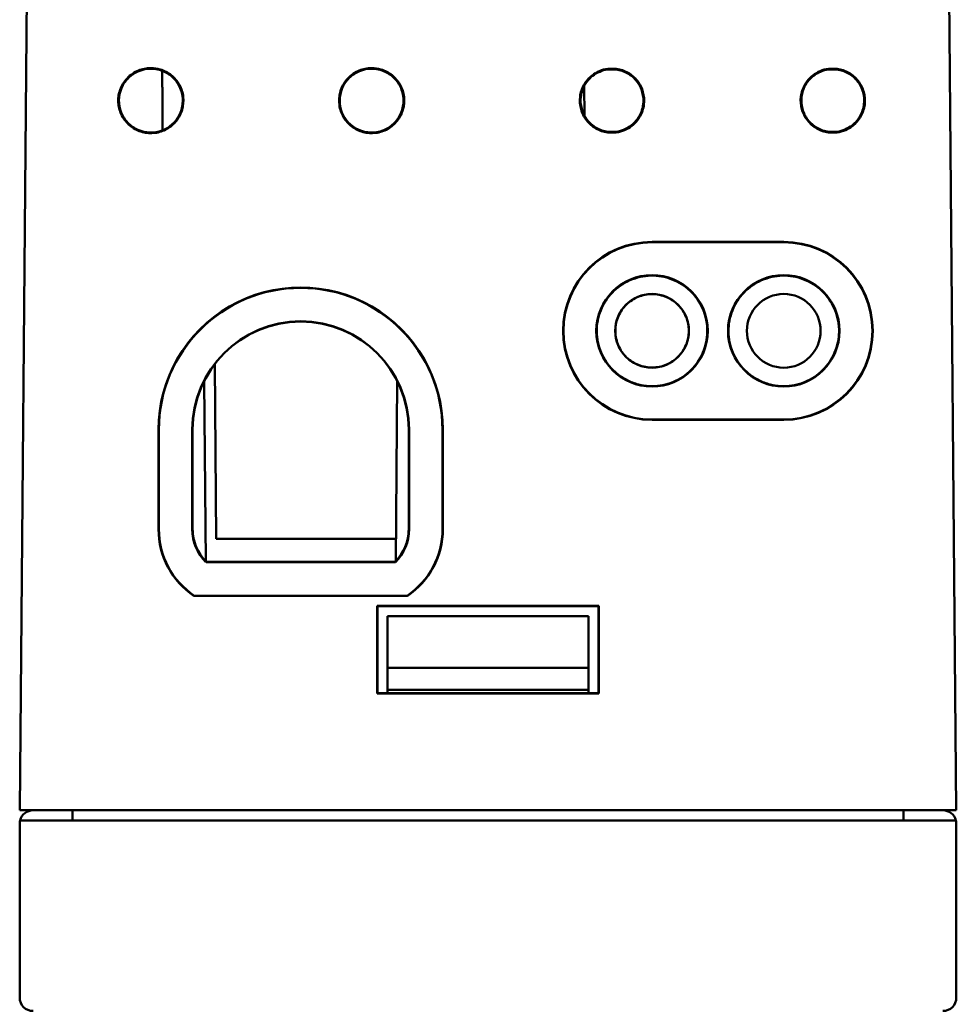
# Model space of a CAD drawing. Header units: inches. Extents: x 1.3 to 23.1, y 0.4 to 18.6.
# Tile 2 of 14: x 9.9 to 11.3, y 3.4 to 4.9. Entities that reach past the tile are written whole.
import ezdxf

# ---------------------------------------------------------------- set-up
doc = ezdxf.new("R2010")
doc.units = ezdxf.units.IN
doc.header["$LTSCALE"] = 0.8
doc.header["$MEASUREMENT"] = 0
doc.layers.add('Visible (ANSI)', color=7, linetype='Continuous', lineweight=50)

msp = doc.modelspace()

# ---------------------------------------------------------------- linework, layer by layer
at = {"layer": 'Visible (ANSI)'}
for p, q in [((9.8732, 5.5195), (9.8574, 3.7085)), ((11.2574, 3.7085), (11.2416, 5.5195)), ((10.7363, 4.8171), (10.7492, 4.8171)), ((10.7491, 4.816), (10.7364, 4.816)), ((11.0663, 4.8171), (11.0792, 4.8171)), ((11.0791, 4.816), (11.0664, 4.816)), ((10.7011, 4.7913), (10.7015, 4.747)), ((10.7492, 4.7219), (10.7363, 4.7219)), ((10.7364, 4.7229), (10.7491, 4.7229)), ((11.0792, 4.7219), (11.0663, 4.7219)), ((11.0664, 4.7229), (11.0791, 4.7229)), ((10.8026, 4.5583), (10.9995, 4.5583)), ((10.9995, 4.5578), (10.8026, 4.5578)), ((10.149, 4.3756), (10.1513, 4.1145)), ((10.1331, 4.3501), (10.1354, 4.0805)), ((10.4217, 4.3501), (10.4194, 4.0805)), ((10.8026, 4.2927), (10.9995, 4.2927)), ((10.9995, 4.2923), (10.8026, 4.2923)), ((10.0649, 4.1288), (10.0649, 4.2776)), ((10.0654, 4.2776), (10.0654, 4.1288)), ((10.1154, 4.2776), (10.1154, 4.1288)), ((10.1159, 4.2776), (10.1159, 4.1288)), ((10.1159, 4.1288), (10.1159, 4.2776)), ((10.4389, 4.1288), (10.4389, 4.2776)), ((10.4389, 4.2776), (10.4389, 4.1288)), ((10.4394, 4.1288), (10.4394, 4.2776)), ((10.4894, 4.1288), (10.4894, 4.2776)), ((10.4899, 4.2776), (10.4899, 4.1288)), ((10.1513, 4.1145), (10.4197, 4.1145)), ((10.1359, 4.0793), (10.4189, 4.0793)), ((10.1361, 4.0798), (10.4187, 4.0798)), ((10.4187, 4.0798), (10.1361, 4.0798)), ((10.1183, 4.0293), (10.1181, 4.0289)), ((10.4367, 4.0289), (10.1181, 4.0289)), ((10.1183, 4.0293), (10.4365, 4.0293)), ((10.4365, 4.0293), (10.4367, 4.0289)), ((10.3919, 4.014), (10.7229, 4.014)), ((10.3924, 4.0135), (10.3919, 4.014)), ((10.3919, 3.8829), (10.3919, 4.014)), ((10.3924, 4.0135), (10.3924, 3.8835)), ((10.7224, 4.0135), (10.3924, 4.0135)), ((10.7224, 4.0135), (10.7229, 4.014)), ((10.7224, 3.8835), (10.7224, 4.0135)), ((10.7229, 4.014), (10.7229, 3.8829)), ((10.4074, 3.9985), (10.7074, 3.9985)), ((10.4074, 3.9985), (10.4074, 3.9215)), ((10.7074, 3.9215), (10.7074, 3.9985)), ((10.4074, 3.9215), (10.7074, 3.9215)), ((10.4074, 3.9215), (10.4074, 3.8885)), ((10.7074, 3.8885), (10.7074, 3.9215)), ((10.4074, 3.8835), (10.4074, 3.8885)), ((10.7074, 3.8885), (10.4074, 3.8885)), ((10.7074, 3.8885), (10.7074, 3.8835)), ((10.3924, 3.8835), (10.3919, 3.8829)), ((10.7229, 3.8829), (10.3919, 3.8829)), ((10.3924, 3.8835), (10.7224, 3.8835)), ((10.7224, 3.8835), (10.7229, 3.8829)), ((9.9074, 3.7085), (9.8574, 3.7085)), ((9.9074, 3.7085), (11.2074, 3.7085)), ((9.9364, 3.7085), (9.9364, 3.6935)), ((11.1784, 3.7085), (11.1784, 3.6935)), ((11.2574, 3.7085), (11.2074, 3.7085)), ((9.8574, 3.6885), (9.8574, 3.4285)), ((11.2568, 3.6935), (9.858, 3.6935)), ((11.2574, 3.6885), (11.2574, 3.4285))]:
    msp.add_line(p, q, dxfattribs=at)
for centre, radius in [((10.8026, 4.4253), 0.0833), ((10.8026, 4.4253), 0.0828), ((10.9995, 4.4253), 0.0833), ((10.9995, 4.4253), 0.0828), ((10.8026, 4.4253), 0.0551), ((10.9995, 4.4253), 0.0551)]:
    msp.add_circle(centre, radius, dxfattribs=at)
for centre, radius, start, end in [((10.8026, 4.4253), 0.133, 90, 270), ((10.8026, 4.4253), 0.1325, 90, 270), ((10.9995, 4.4253), 0.133, 270, 90), ((10.9995, 4.4253), 0.1325, 270, 90), ((10.2774, 4.2776), 0.2125, 359.9956, 180.0044), ((10.2774, 4.2776), 0.212, 0, 180), ((10.2774, 4.2776), 0.162, 0, 180), ((10.2774, 4.2776), 0.1615, 0.0044, 179.9956), ((10.1854, 4.1288), 0.1205, 180.0044, 236.0568), ((10.1854, 4.1288), 0.12, 180, 235.9872), ((10.1854, 4.1288), 0.07, 180, 224.9676), ((10.1854, 4.1288), 0.0695, 179.9956, 224.806), ((10.3694, 4.1288), 0.0695, 315.194, 0.0044), ((10.3694, 4.1288), 0.07, 315.0324, 0), ((10.3694, 4.1288), 0.12, 304.0128, 0), ((10.3694, 4.1288), 0.1205, 303.9432, 359.9956), ((9.8774, 3.6885), 0.02, 90, 165.5225), ((11.2374, 3.6885), 0.02, 14.4775, 90), ((9.8774, 3.6885), 0.02, 165.5225, 180), ((11.2374, 3.6885), 0.02, 0, 14.4775), ((9.8774, 3.4285), 0.02, 180, 270), ((11.2374, 3.4285), 0.02, 270, 0)]:
    msp.add_arc(centre, radius, start, end, dxfattribs=at)
for points, knots in [([(10.0534, 4.8182), (10.0582, 4.8182), (10.0628, 4.8175), (10.0735, 4.8144), (10.0791, 4.8114), (10.089, 4.8034), (10.0931, 4.7985), (10.0992, 4.7874), (10.1011, 4.7813), (10.1026, 4.7687), (10.102, 4.7623), (10.0986, 4.7501), (10.0957, 4.7444), (10.0878, 4.7344), (10.083, 4.7302), (10.0719, 4.724), (10.0658, 4.722), (10.0532, 4.7204), (10.0469, 4.7208), (10.0346, 4.7241), (10.0289, 4.727), (10.0188, 4.7347), (10.0146, 4.7395), (10.0082, 4.7504), (10.0061, 4.7565), (10.0043, 4.769), (10.0047, 4.7754), (10.0078, 4.7877), (10.0106, 4.7935), (10.0165, 4.8015), (10.019, 4.8041), (10.0244, 4.8088), (10.0274, 4.8108), (10.0306, 4.8125), (10.0362, 4.8155), (10.0423, 4.8173), (10.0502, 4.8181), (10.0518, 4.8182), (10.0534, 4.8182)], [0.0606477, 0.0606477, 0.0606477, 0.0606477, 0.0966708, 0.0966708, 0.145, 0.145, 0.1933295, 0.1933295, 0.2416632, 0.2416632, 0.2900027, 0.2900027, 0.3383465, 0.3383465, 0.3866902, 0.3866902, 0.4350297, 0.4350297, 0.4833628, 0.4833628, 0.5316911, 0.5316911, 0.5800183, 0.5800183, 0.628349, 0.628349, 0.6766854, 0.6766854, 0.7250263, 0.7250263, 0.7523934, 0.7523934, 0.7797645, 0.7797645, 0.7797645, 0.8281025, 0.8281025, 0.8404122, 0.8404122, 0.8404122, 0.8404122]), ([(10.0534, 4.8172), (10.0472, 4.8172), (10.0411, 4.816), (10.0296, 4.8112), (10.0244, 4.8078), (10.0155, 4.7991), (10.012, 4.7939), (10.0071, 4.7825), (10.0058, 4.7763), (10.0057, 4.7639), (10.0068, 4.7577), (10.0114, 4.7462), (10.0148, 4.7409), (10.0234, 4.732), (10.0285, 4.7284), (10.0399, 4.7234), (10.046, 4.722), (10.0584, 4.7217), (10.0646, 4.7227), (10.0762, 4.7271), (10.0815, 4.7304), (10.0906, 4.7389), (10.0942, 4.744), (10.0994, 4.7553), (10.1008, 4.7614), (10.1013, 4.7738), (10.1004, 4.78), (10.0961, 4.7917), (10.0929, 4.797), (10.0845, 4.8062), (10.0794, 4.8099), (10.0707, 4.8141), (10.0673, 4.8152), (10.0605, 4.8168), (10.057, 4.8172), (10.0534, 4.8172)], [0, 0, 0, 0, 0.0473089, 0.0473089, 0.0946152, 0.0946152, 0.1419229, 0.1419229, 0.1892353, 0.1892353, 0.2365532, 0.2365532, 0.283874, 0.283874, 0.3311937, 0.3311937, 0.3785085, 0.3785085, 0.4258174, 0.4258174, 0.4731224, 0.4731224, 0.5204277, 0.5204277, 0.5677371, 0.5677371, 0.6150518, 0.6150518, 0.6623701, 0.6623701, 0.7096882, 0.7096882, 0.7364745, 0.7364745, 0.7632629, 0.7632629, 0.7632629, 0.7632629]), ([(10.3834, 4.8182), (10.3882, 4.8182), (10.3928, 4.8175), (10.4035, 4.8144), (10.4091, 4.8114), (10.419, 4.8034), (10.4231, 4.7985), (10.4292, 4.7874), (10.4311, 4.7813), (10.4326, 4.7687), (10.432, 4.7623), (10.4286, 4.7501), (10.4257, 4.7444), (10.4178, 4.7344), (10.413, 4.7302), (10.4019, 4.724), (10.3958, 4.722), (10.3832, 4.7204), (10.3769, 4.7208), (10.3646, 4.7241), (10.3589, 4.727), (10.3488, 4.7347), (10.3446, 4.7395), (10.3382, 4.7504), (10.3361, 4.7565), (10.3343, 4.769), (10.3347, 4.7754), (10.3378, 4.7877), (10.3406, 4.7935), (10.3465, 4.8015), (10.349, 4.8041), (10.3544, 4.8088), (10.3574, 4.8108), (10.3606, 4.8125), (10.3662, 4.8155), (10.3723, 4.8173), (10.3802, 4.8181), (10.3818, 4.8182), (10.3834, 4.8182)], [0.0606477, 0.0606477, 0.0606477, 0.0606477, 0.0966708, 0.0966708, 0.145, 0.145, 0.1933295, 0.1933295, 0.2416632, 0.2416632, 0.2900027, 0.2900027, 0.3383465, 0.3383465, 0.3866902, 0.3866902, 0.4350297, 0.4350297, 0.4833628, 0.4833628, 0.5316911, 0.5316911, 0.5800183, 0.5800183, 0.628349, 0.628349, 0.6766854, 0.6766854, 0.7250263, 0.7250263, 0.7523934, 0.7523934, 0.7797645, 0.7797645, 0.7797645, 0.8281025, 0.8281025, 0.8404122, 0.8404122, 0.8404122, 0.8404122]), ([(10.3834, 4.8172), (10.3772, 4.8172), (10.3711, 4.816), (10.3596, 4.8112), (10.3544, 4.8078), (10.3455, 4.7991), (10.342, 4.7939), (10.3371, 4.7825), (10.3358, 4.7763), (10.3357, 4.7639), (10.3368, 4.7577), (10.3414, 4.7462), (10.3448, 4.7409), (10.3534, 4.732), (10.3585, 4.7284), (10.3699, 4.7234), (10.376, 4.722), (10.3884, 4.7217), (10.3946, 4.7227), (10.4062, 4.7271), (10.4115, 4.7304), (10.4206, 4.7389), (10.4242, 4.744), (10.4294, 4.7553), (10.4308, 4.7614), (10.4313, 4.7738), (10.4304, 4.78), (10.4261, 4.7917), (10.4229, 4.797), (10.4145, 4.8062), (10.4094, 4.8099), (10.4007, 4.8141), (10.3973, 4.8152), (10.3905, 4.8168), (10.387, 4.8172), (10.3834, 4.8172)], [0, 0, 0, 0, 0.0473089, 0.0473089, 0.0946152, 0.0946152, 0.1419229, 0.1419229, 0.1892353, 0.1892353, 0.2365532, 0.2365532, 0.283874, 0.283874, 0.3311937, 0.3311937, 0.3785085, 0.3785085, 0.4258174, 0.4258174, 0.4731224, 0.4731224, 0.5204277, 0.5204277, 0.5677371, 0.5677371, 0.6150518, 0.6150518, 0.6623701, 0.6623701, 0.7096882, 0.7096882, 0.7364745, 0.7364745, 0.7632629, 0.7632629, 0.7632629, 0.7632629]), ([(10.7363, 4.7219), (10.7301, 4.7227), (10.7242, 4.7248), (10.7133, 4.731), (10.7086, 4.7352), (10.7009, 4.7451), (10.6981, 4.7507), (10.6948, 4.7628), (10.6943, 4.7691), (10.6958, 4.7815), (10.6978, 4.7875), (10.7039, 4.7984), (10.708, 4.8032), (10.7163, 4.8098), (10.72, 4.812), (10.7279, 4.8153), (10.7321, 4.8165), (10.7363, 4.8171)], [0.0000263, 0.0000263, 0.0000263, 0.0000263, 0.0476434, 0.0476434, 0.095287, 0.095287, 0.1429322, 0.1429322, 0.1905796, 0.1905796, 0.238228, 0.238228, 0.2858761, 0.2858761, 0.3186834, 0.3186834, 0.3514624, 0.3514624, 0.3514624, 0.3514624]), ([(10.7364, 4.7229), (10.7304, 4.7238), (10.7245, 4.7257), (10.714, 4.7318), (10.7093, 4.7359), (10.7018, 4.7456), (10.6991, 4.7511), (10.6958, 4.7629), (10.6954, 4.7691), (10.6968, 4.7812), (10.6988, 4.7871), (10.7047, 4.7978), (10.7087, 4.8025), (10.7168, 4.8089), (10.7205, 4.8111), (10.7282, 4.8144), (10.7322, 4.8155), (10.7364, 4.816)], [0.0002008, 0.0002008, 0.0002008, 0.0002008, 0.046621, 0.046621, 0.0932428, 0.0932428, 0.1398661, 0.1398661, 0.1864909, 0.1864909, 0.2331159, 0.2331159, 0.2797401, 0.2797401, 0.311843, 0.311843, 0.3437423, 0.3437423, 0.3437423, 0.3437423]), ([(10.7491, 4.816), (10.7551, 4.8152), (10.761, 4.8132), (10.7715, 4.8071), (10.7762, 4.8031), (10.7837, 4.7934), (10.7864, 4.7879), (10.7897, 4.7761), (10.7901, 4.7699), (10.7887, 4.7577), (10.7867, 4.7519), (10.7808, 4.7412), (10.7768, 4.7365), (10.7687, 4.7301), (10.765, 4.7279), (10.7573, 4.7246), (10.7532, 4.7235), (10.7491, 4.7229)], [0.0002031, 0.0002031, 0.0002031, 0.0002031, 0.0466218, 0.0466218, 0.0932452, 0.0932452, 0.1398709, 0.1398709, 0.1864984, 0.1864984, 0.2331262, 0.2331262, 0.2797525, 0.2797525, 0.3118487, 0.3118487, 0.3437447, 0.3437447, 0.3437447, 0.3437447]), ([(10.7492, 4.8171), (10.7554, 4.8162), (10.7613, 4.8142), (10.7722, 4.8079), (10.7769, 4.8038), (10.7846, 4.7939), (10.7874, 4.7883), (10.7907, 4.7762), (10.7912, 4.7699), (10.7897, 4.7575), (10.7877, 4.7515), (10.7816, 4.7406), (10.7775, 4.7358), (10.7692, 4.7292), (10.7655, 4.727), (10.7576, 4.7236), (10.7534, 4.7225), (10.7492, 4.7219)], [0.0000288, 0.0000288, 0.0000288, 0.0000288, 0.0476441, 0.0476441, 0.0952894, 0.0952894, 0.1429372, 0.1429372, 0.1905873, 0.1905873, 0.2382385, 0.2382385, 0.2858888, 0.2858888, 0.3186893, 0.3186893, 0.3514649, 0.3514649, 0.3514649, 0.3514649]), ([(11.0663, 4.7219), (11.0601, 4.7227), (11.0542, 4.7248), (11.0433, 4.731), (11.0386, 4.7352), (11.0309, 4.7451), (11.0281, 4.7507), (11.0248, 4.7628), (11.0243, 4.7691), (11.0258, 4.7815), (11.0278, 4.7875), (11.0339, 4.7984), (11.038, 4.8032), (11.0463, 4.8098), (11.05, 4.812), (11.0579, 4.8153), (11.0621, 4.8165), (11.0663, 4.8171)], [0.0000263, 0.0000263, 0.0000263, 0.0000263, 0.0476434, 0.0476434, 0.095287, 0.095287, 0.1429322, 0.1429322, 0.1905796, 0.1905796, 0.238228, 0.238228, 0.2858761, 0.2858761, 0.3186834, 0.3186834, 0.3514624, 0.3514624, 0.3514624, 0.3514624]), ([(11.0664, 4.7229), (11.0604, 4.7238), (11.0545, 4.7257), (11.044, 4.7318), (11.0393, 4.7359), (11.0318, 4.7456), (11.0291, 4.7511), (11.0258, 4.7629), (11.0254, 4.7691), (11.0268, 4.7812), (11.0288, 4.7871), (11.0347, 4.7978), (11.0387, 4.8025), (11.0468, 4.8089), (11.0505, 4.8111), (11.0582, 4.8144), (11.0622, 4.8155), (11.0664, 4.816)], [0.0002008, 0.0002008, 0.0002008, 0.0002008, 0.046621, 0.046621, 0.0932428, 0.0932428, 0.1398661, 0.1398661, 0.1864909, 0.1864909, 0.2331159, 0.2331159, 0.2797401, 0.2797401, 0.311843, 0.311843, 0.3437423, 0.3437423, 0.3437423, 0.3437423]), ([(11.0791, 4.816), (11.0851, 4.8152), (11.091, 4.8132), (11.1015, 4.8071), (11.1062, 4.8031), (11.1137, 4.7934), (11.1164, 4.7879), (11.1197, 4.7761), (11.1201, 4.7699), (11.1187, 4.7577), (11.1167, 4.7519), (11.1108, 4.7412), (11.1068, 4.7365), (11.0987, 4.7301), (11.095, 4.7279), (11.0873, 4.7246), (11.0832, 4.7235), (11.0791, 4.7229)], [0.0002031, 0.0002031, 0.0002031, 0.0002031, 0.0466218, 0.0466218, 0.0932452, 0.0932452, 0.1398709, 0.1398709, 0.1864984, 0.1864984, 0.2331262, 0.2331262, 0.2797525, 0.2797525, 0.3118487, 0.3118487, 0.3437447, 0.3437447, 0.3437447, 0.3437447]), ([(11.0792, 4.8171), (11.0854, 4.8162), (11.0913, 4.8142), (11.1022, 4.8079), (11.1069, 4.8038), (11.1146, 4.7939), (11.1174, 4.7883), (11.1207, 4.7762), (11.1212, 4.7699), (11.1197, 4.7575), (11.1177, 4.7515), (11.1116, 4.7406), (11.1075, 4.7358), (11.0992, 4.7292), (11.0955, 4.727), (11.0876, 4.7236), (11.0834, 4.7225), (11.0792, 4.7219)], [0.0000288, 0.0000288, 0.0000288, 0.0000288, 0.0476441, 0.0476441, 0.0952894, 0.0952894, 0.1429372, 0.1429372, 0.1905873, 0.1905873, 0.2382385, 0.2382385, 0.2858888, 0.2858888, 0.3186893, 0.3186893, 0.3514649, 0.3514649, 0.3514649, 0.3514649]), ([(10.8026, 4.3425), (10.8134, 4.3425), (10.8241, 4.3446), (10.844, 4.3528), (10.853, 4.3588), (10.8684, 4.3739), (10.8745, 4.3829), (10.8829, 4.4027), (10.8851, 4.4133), (10.8854, 4.4348), (10.8835, 4.4455), (10.8756, 4.4655), (10.8697, 4.4747), (10.8548, 4.4902), (10.8459, 4.4964), (10.8262, 4.5051), (10.8156, 4.5075), (10.7941, 4.5081), (10.7834, 4.5063), (10.7633, 4.4986), (10.754, 4.4929), (10.7383, 4.4782), (10.732, 4.4694), (10.723, 4.4498), (10.7205, 4.4392), (10.7196, 4.4177), (10.7213, 4.407), (10.7287, 4.3867), (10.7343, 4.3774), (10.7488, 4.3615), (10.7576, 4.3551), (10.7728, 4.3479), (10.7786, 4.3459), (10.7905, 4.3432), (10.7965, 4.3425), (10.8026, 4.3425)], [0, 0, 0, 0, 0.082009, 0.082009, 0.16401, 0.16401, 0.246009, 0.246009, 0.328008, 0.328008, 0.410009, 0.410009, 0.492012, 0.492012, 0.574017, 0.574017, 0.656026, 0.656026, 0.73804, 0.73804, 0.820062, 0.820062, 0.902094, 0.902094, 0.984134, 0.984134, 1.066178, 1.066178, 1.14822, 1.14822, 1.230253, 1.230253, 1.276691, 1.276691, 1.323131, 1.323131, 1.323131, 1.323131]), ([(10.9995, 4.3425), (11.0103, 4.3425), (11.0209, 4.3446), (11.0408, 4.3528), (11.0499, 4.3588), (11.0652, 4.3739), (11.0713, 4.3829), (11.0798, 4.4027), (11.082, 4.4133), (11.0823, 4.4348), (11.0803, 4.4455), (11.0724, 4.4655), (11.0666, 4.4747), (11.0516, 4.4902), (11.0427, 4.4964), (11.0231, 4.5051), (11.0125, 4.5075), (10.9909, 4.5081), (10.9802, 4.5063), (10.9601, 4.4986), (10.9509, 4.4929), (10.9352, 4.4782), (10.9288, 4.4694), (10.9199, 4.4498), (10.9173, 4.4392), (10.9165, 4.4177), (10.9182, 4.407), (10.9255, 4.3867), (10.9312, 4.3774), (10.9457, 4.3615), (10.9544, 4.3551), (10.9696, 4.3479), (10.9754, 4.3459), (10.9873, 4.3432), (10.9934, 4.3425), (10.9995, 4.3425)], [0, 0, 0, 0, 0.082009, 0.082009, 0.16401, 0.16401, 0.246009, 0.246009, 0.328008, 0.328008, 0.410009, 0.410009, 0.492012, 0.492012, 0.574017, 0.574017, 0.656026, 0.656026, 0.73804, 0.73804, 0.820062, 0.820062, 0.902094, 0.902094, 0.984134, 0.984134, 1.066178, 1.066178, 1.14822, 1.14822, 1.230253, 1.230253, 1.276691, 1.276691, 1.323131, 1.323131, 1.323131, 1.323131]), ([(10.8026, 4.4802), (10.8032, 4.4802), (10.8037, 4.4802), (10.8084, 4.48), (10.8125, 4.4794), (10.8235, 4.4766), (10.83, 4.4734), (10.8414, 4.4648), (10.8462, 4.4595), (10.8535, 4.4472), (10.8559, 4.4404), (10.858, 4.4262), (10.8576, 4.419), (10.8542, 4.4051), (10.8511, 4.3986), (10.8427, 4.3871), (10.8374, 4.3822), (10.8252, 4.3747), (10.8184, 4.3722), (10.8043, 4.37), (10.7971, 4.3702), (10.7832, 4.3735), (10.7766, 4.3764), (10.7649, 4.3847), (10.76, 4.39), (10.7524, 4.4021), (10.7498, 4.4088), (10.7473, 4.4229), (10.7475, 4.4301), (10.7506, 4.4441), (10.7535, 4.4507), (10.7616, 4.4624), (10.7668, 4.4675), (10.7786, 4.4751), (10.7851, 4.4778), (10.7919, 4.4791), (10.7955, 4.4798), (10.799, 4.4802), (10.8026, 4.4802)], [-0.8512833, -0.8512833, -0.8512833, -0.8512833, -0.8471103, -0.8471103, -0.8155107, -0.8155107, -0.7610425, -0.7610425, -0.706572, -0.706572, -0.6520999, -0.6520999, -0.5976277, -0.5976277, -0.543157, -0.543157, -0.4886887, -0.4886887, -0.434222, -0.434222, -0.3797555, -0.3797555, -0.3252876, -0.3252876, -0.2708175, -0.2708175, -0.2163458, -0.2163458, -0.1618739, -0.1618739, -0.1074034, -0.1074034, -0.0529351, -0.0529351, 0, 0, 0, 0.0274266, 0.0274266, 0.0274266, 0.0274266]), ([(10.1361, 4.0798), (10.1298, 4.0861), (10.1248, 4.0936), (10.1177, 4.1104), (10.1159, 4.1195), (10.1159, 4.1288)], [0.0010404, 0.0010404, 0.0010404, 0.0010404, 0.0689823, 0.0689823, 0.1395755, 0.1395755, 0.1395755, 0.1395755]), ([(10.4389, 4.1288), (10.4389, 4.1197), (10.4372, 4.1108), (10.4303, 4.0939), (10.4252, 4.0863), (10.4187, 4.0798)], [0, 0, 0, 0, 0.0689857, 0.0689857, 0.1385352, 0.1385352, 0.1385352, 0.1385352])]:
    msp.add_open_spline(points, degree=3, knots=knots, dxfattribs=at)
for points, degree in [([(10.0704, 4.814), (10.0708, 4.7695), (10.0711, 4.7252)], 2), ([(10.7363, 4.8171), (10.7363, 4.8167), (10.7364, 4.8164), (10.7364, 4.816)], 3), ([(10.7492, 4.8171), (10.7491, 4.8167), (10.7491, 4.8164), (10.7491, 4.816)], 3), ([(11.0663, 4.8171), (11.0663, 4.8167), (11.0664, 4.8164), (11.0664, 4.816)], 3), ([(11.0792, 4.8171), (11.0791, 4.8167), (11.0791, 4.8164), (11.0791, 4.816)], 3), ([(10.7363, 4.7219), (10.7363, 4.7222), (10.7364, 4.7226), (10.7364, 4.7229)], 3), ([(10.7492, 4.7219), (10.7491, 4.7222), (10.7491, 4.7226), (10.7491, 4.7229)], 3), ([(11.0663, 4.7219), (11.0663, 4.7222), (11.0664, 4.7226), (11.0664, 4.7229)], 3), ([(11.0792, 4.7219), (11.0791, 4.7222), (11.0791, 4.7226), (11.0791, 4.7229)], 3), ([(10.1159, 4.2776), (10.1159, 4.2777), (10.1159, 4.2778), (10.1159, 4.2778)], 3)]:
    msp.add_open_spline(points, degree=degree, dxfattribs=at)
for points, weights in [([(10.1359, 4.0793), (10.136, 4.0796), (10.1361, 4.0798)], [1.00000000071, 1.00000000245, 1.00000000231]), ([(10.4189, 4.0793), (10.4188, 4.0796), (10.4187, 4.0798)], [0.999999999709, 0.999999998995, 0.99999999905])]:
    msp.add_rational_spline(points, weights, degree=2, dxfattribs=at)

doc.saveas('drawing.dxf')
